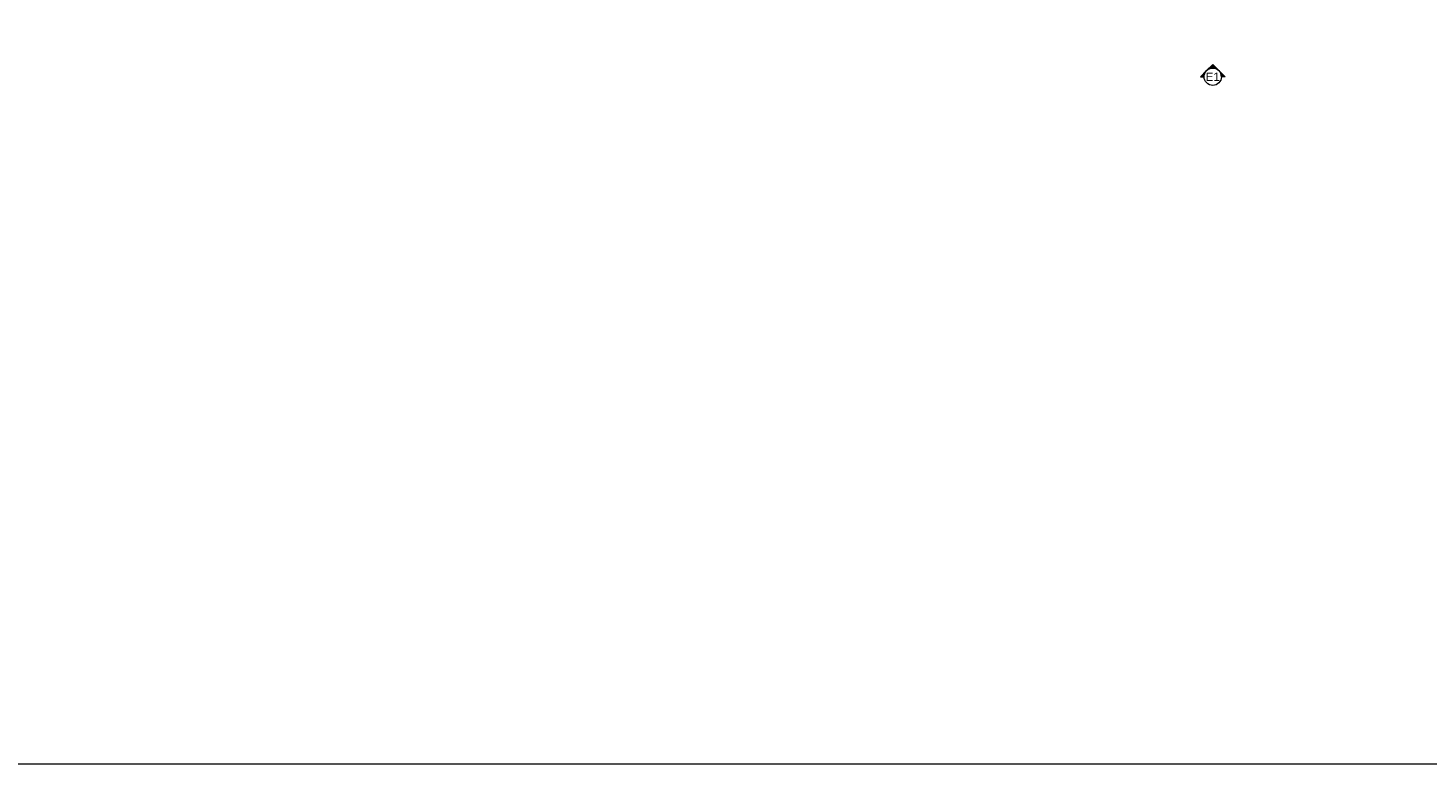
# Model space of a CAD drawing. Header units: millimetres. Extents: x -12989 to 357906, y -50379 to 30884.
# Tile 2 of 256: x -1571 to 21194, y -15343 to -3375. Entities that reach past the tile are written whole.
import ezdxf

# ---------------------------------------------------------------- set-up
doc = ezdxf.new("R2010")
doc.units = ezdxf.units.MM
doc.header["$MEASUREMENT"] = 0
doc.linetypes.add('Wipeout_Contour', pattern=[1000, 0, -1000])
doc.layers.add('A_ZNACZ_WIDOCZNE', color=7, linetype='Continuous')
doc.layers.add('Nowe_A__STROPY', color=7, linetype='Continuous')
doc.layers.add('A_ZNACZ_WIDOCZNE_Nr_pióra__5', color=7, linetype='Continuous', lineweight=13)
doc.layers.add('Nowe_A__STROPY_Nr_pióra__89', color=7, linetype='Continuous', lineweight=13)
doc.styles.add('STYL_AUTOMATYCZNY_2', font='arial.ttf')

# ---------------------------------------------------------------- blocks, each defined once
blk = doc.blocks.new('Strop_1_1', base_point=(-12989, -15343))
at = {"layer": 'Nowe_A__STROPY_Nr_pióra__89', "color": 7, "linetype": 'Continuous', "lineweight": 13, "flags": 128}
blk.add_lwpolyline([(-12989, -15343), (49383, -15343), (49383, 26682), (-12989, 26682)], close=True, dxfattribs=at)
blk = doc.blocks.new('Elewacja_1_1', base_point=(-6857, -4167))
at = {"color": 254, "linetype": 'Wipeout_Contour', "lineweight": 0, "ltscale": 363576.224803}
blk.add_wipeout([(17836, -4167), (17836, -4167), (17825, -4113), (17795, -4067), (17749, -4036), (17695, -4026), (17640, -4036), (17595, -4067), (17564, -4113), (17553, -4167), (17553, -4167), (17553, -4167), (17564, -4221), (17595, -4267), (17640, -4298), (17695, -4308), (17749, -4298), (17795, -4267), (17825, -4221)], dxfattribs=at).dxf.layer = 'A_ZNACZ_WIDOCZNE'
at = {"layer": 'A_ZNACZ_WIDOCZNE', "linetype": 'Continuous', "lineweight": 0, "true_color": 0x000000}
for points in [[(17495, -4167), (17553, -4167, -0.198912), (17595, -4067)], [(17595, -4067, -0.414214), (17795, -4067), (17695, -3967)], [(17895, -4167), (17795, -4067, -0.198912), (17836, -4167)]]:
    blk.add_hatch(color=18, dxfattribs=at).paths.add_polyline_path(points)
at = {"layer": 'A_ZNACZ_WIDOCZNE_Nr_pióra__5', "color": 7, "linetype": 'Continuous', "lineweight": 13, "flags": 128}
for points in [[(17495, -4167), (17553, -4167, -0.198912), (17595, -4067)], [(17595, -4067, -0.414214), (17795, -4067), (17695, -3967)], [(17895, -4167), (17836, -4167, 0.198912), (17795, -4067)]]:
    blk.add_lwpolyline(points, format="xyb", close=True, dxfattribs=at)
at = {"layer": 'A_ZNACZ_WIDOCZNE_Nr_pióra__5', "color": 7, "linetype": 'Continuous', "lineweight": 13}
blk.add_circle((17695, -4167), 141, dxfattribs=at)
at = {"layer": 'A_ZNACZ_WIDOCZNE_Nr_pióra__5', "color": 7, "lineweight": 13, "insert": (17808, -4235), "char_height": 135, "attachment_point": 9, "style": 'STYL_AUTOMATYCZNY_2'}
blk.add_mtext('\\A1;{\\pqr;\\pt0;\\fArial|b0|i0|c238|p0;\\W1.000000;E1}', dxfattribs=at)

msp = doc.modelspace()

# ---------------------------------------------------------------- block references
at = {"layer": 'Nowe_A__STROPY', "color": 7, "linetype": 'Continuous', "lineweight": 13}
msp.add_blockref('Strop_1_1', (-12989.3, -15342.7), dxfattribs=at)

# ---------------------------------------------------------------- next in the draw order: block references
at = {"layer": 'A_ZNACZ_WIDOCZNE', "color": 7, "lineweight": 13}
msp.add_blockref('Elewacja_1_1', (-6857.4, -4167), dxfattribs=at)

doc.saveas('drawing.dxf')
